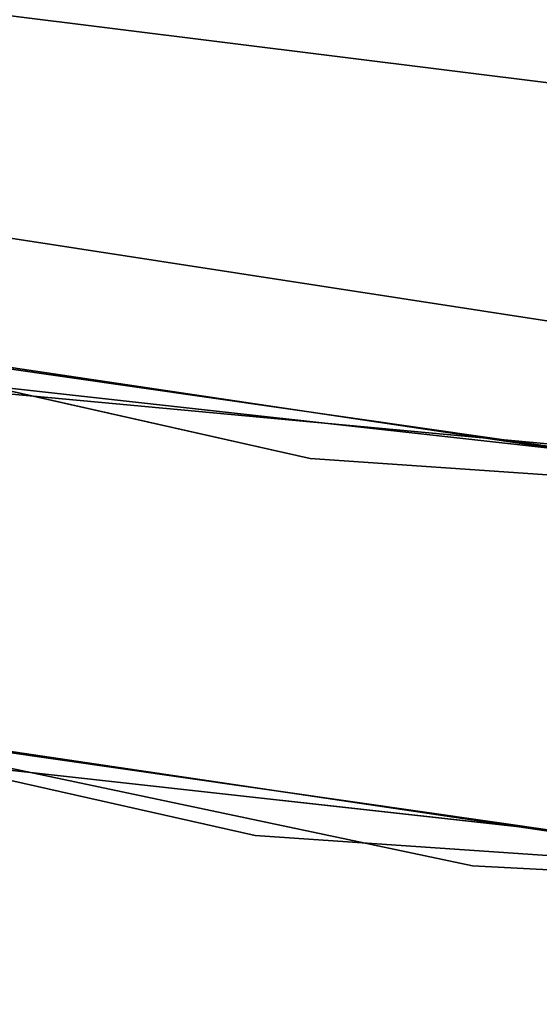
# Model space of a CAD drawing. Extents: x -129 to 129, y -127 to 130.
# Tile 133 of 188: x -10.11 to -8.06, y -62.26 to -58.39. Entities that reach past the tile are written whole.
import ezdxf

# ---------------------------------------------------------------- set-up
doc = ezdxf.new("R2010")
doc.units = 0
doc.header["$LTSCALE"] = 25.4
doc.layers.get('0').update_dxf_attribs({"linetype": 'CONTINUOUS'})

# ---------------------------------------------------------------- blocks, each defined once
blk = doc.blocks.new('NOME_B_PM2_STL')
at = {"color": 0}
for p, q in [((121.2257, -61.3487, 343.5779), (111.966, -59.2616, 343.5779)), ((111.966, -59.2616, 328.5779), (121.2257, -61.3487, 328.5779)), ((111.966, -59.2616, 328.5779), (121.2257, -61.3487, 328.5779)), ((121.2257, -61.3487, 343.5779), (111.966, -59.2616, 343.5779)), ((125.5191, -60.2857, 23.0779), (119.9501, -59.5931, 23.0779)), ((119.9501, -59.5931, 21.0779), (125.5191, -60.2857, 21.0779)), ((119.9501, -59.5931, 21.0779), (125.5191, -60.2857, 21.0779)), ((125.5191, -60.2857, 23.0779), (119.9501, -59.5931, 23.0779)), ((125.5191, -60.2857, 699.0779), (119.9501, -59.5931, 699.0779)), ((119.9501, -59.5931, 697.0779), (125.5191, -60.2857, 697.0779)), ((119.9501, -59.5931, 697.0779), (125.5191, -60.2857, 697.0779)), ((125.5191, -60.2857, 699.0779), (119.9501, -59.5931, 699.0779)), ((125.5191, -60.2857, 335.0779), (119.9501, -59.5931, 335.0779)), ((119.9501, -59.5931, 333.0779), (125.5191, -60.2857, 333.0779)), ((119.9501, -59.5931, 333.0779), (125.5191, -60.2857, 333.0779)), ((125.5191, -60.2857, 335.0779), (119.9501, -59.5931, 335.0779)), ((125.5191, -60.2857, 536.0779), (119.9501, -59.5931, 536.0779)), ((119.9501, -59.5931, 534.0779), (125.5191, -60.2857, 534.0779)), ((119.9501, -59.5931, 534.0779), (125.5191, -60.2857, 534.0779)), ((125.5191, -60.2857, 536.0779), (119.9501, -59.5931, 536.0779)), ((116.1757, -59.8823, 18.9499), (125.4809, -61.3195, 18.9499)), ((125.4809, -61.3195, 17.9499), (116.1757, -59.8823, 17.9499)), ((116.1757, -59.8823, 18.9499), (125.4809, -61.3195, 18.9499)), ((125.4809, -61.3195, 17.9499), (116.1757, -59.8823, 17.9499)), ((125.8135, -61.8454, 540.5779), (116.4241, -60.4528, 540.5779)), ((116.4241, -60.4528, 525.5779), (125.8135, -61.8454, 525.5779)), ((116.4241, -60.4528, 525.5779), (125.8135, -61.8454, 525.5779)), ((125.8135, -61.8454, 540.5779), (116.4241, -60.4528, 540.5779)), ((126.1237, -61.8666, 26.5779), (116.7275, -60.521, 26.5779)), ((116.7275, -60.521, 17.0779), (126.1237, -61.8666, 17.0779)), ((116.7275, -60.521, 17.0779), (126.1237, -61.8666, 17.0779)), ((126.1237, -61.8666, 26.5779), (116.7275, -60.521, 26.5779)), ((111.5251, -60.6953, 343.5779), (121.0089, -62.833, 343.5779)), ((121.0089, -62.833, 328.5779), (111.5251, -60.6953, 328.5779)), ((111.5251, -60.6953, 343.5779), (121.0089, -62.833, 343.5779)), ((121.0089, -62.833, 328.5779), (111.5251, -60.6953, 328.5779)), ((128.0755, -61.964, 702.0779), (118.6415, -60.9152, 702.0779)), ((118.6415, -60.9152, 692.5779), (128.0755, -61.964, 692.5779)), ((118.6415, -60.9152, 692.5779), (128.0755, -61.964, 692.5779)), ((128.0755, -61.964, 702.0779), (118.6415, -60.9152, 702.0779)), ((121.8654, -62.9521, 702.0779), (112.3533, -60.9438, 702.0779)), ((112.3533, -60.9438, 703.0779), (121.8654, -62.9521, 703.0779)), ((121.8654, -62.9521, 702.0779), (112.3533, -60.9438, 702.0779)), ((112.3533, -60.9438, 703.0779), (121.8654, -62.9521, 703.0779)), ((119.7899, -61.071, 19.0779), (129.2342, -61.9426, 19.0779)), ((129.2342, -61.9426, 20.0779), (119.7899, -61.071, 20.0779)), ((119.7899, -61.071, 19.0779), (129.2342, -61.9426, 19.0779)), ((129.2342, -61.9426, 20.0779), (119.7899, -61.071, 20.0779)), ((130.6956, -61.9979, 343.5779), (121.2257, -61.3487, 343.5779)), ((121.2257, -61.3487, 328.5779), (130.6956, -61.9979, 328.5779)), ((121.2257, -61.3487, 328.5779), (130.6956, -61.9979, 328.5779)), ((121.2257, -61.3487, 328.5779), (121.2257, -61.3487, 343.5779)), ((130.6956, -61.9979, 343.5779), (121.2257, -61.3487, 343.5779)), ((121.2257, -61.3487, 328.5779), (121.2257, -61.3487, 343.5779)), ((116.0911, -61.9153, 540.5779), (125.7077, -63.3417, 540.5779)), ((125.7077, -63.3417, 525.5779), (116.0911, -61.9153, 525.5779)), ((116.0911, -61.9153, 540.5779), (125.7077, -63.3417, 540.5779)), ((125.7077, -63.3417, 525.5779), (116.0911, -61.9153, 525.5779)), ((116.4018, -61.9853, 26.5779), (126.0254, -63.3634, 26.5779)), ((126.0254, -63.3634, 17.0779), (116.4018, -61.9853, 17.0779)), ((116.4018, -61.9853, 26.5779), (126.0254, -63.3634, 26.5779)), ((126.0254, -63.3634, 17.0779), (116.4018, -61.9853, 17.0779)), ((118.3621, -62.389, 702.0779), (128.0243, -63.4631, 702.0779)), ((128.0243, -63.4631, 692.5779), (118.3621, -62.389, 692.5779)), ((118.3621, -62.389, 702.0779), (128.0243, -63.4631, 702.0779)), ((128.0243, -63.4631, 692.5779), (118.3621, -62.389, 692.5779)), ((121.0089, -62.833, 343.5779), (130.7079, -63.4979, 343.5779)), ((130.7079, -63.4979, 328.5779), (121.0089, -62.833, 328.5779)), ((121.0089, -62.833, 343.5779), (130.7079, -63.4979, 343.5779)), ((121.0089, -62.833, 343.5779), (121.0089, -62.833, 328.5779)), ((130.7079, -63.4979, 328.5779), (121.0089, -62.833, 328.5779)), ((121.0089, -62.833, 343.5779), (121.0089, -62.833, 328.5779)), ((131.5725, -63.4849, 702.0779), (121.8654, -62.9521, 702.0779)), ((121.8654, -62.9521, 703.0779), (131.5725, -63.4849, 703.0779)), ((121.8654, -62.9521, 702.0779), (121.8654, -62.9521, 703.0779)), ((131.5725, -63.4849, 702.0779), (121.8654, -62.9521, 702.0779)), ((121.8654, -62.9521, 703.0779), (131.5725, -63.4849, 703.0779)), ((121.8654, -62.9521, 702.0779), (121.8654, -62.9521, 703.0779))]:
    blk.add_line(p, q, dxfattribs=at)

msp = doc.modelspace()

# ---------------------------------------------------------------- block references
at = {"color": 253}
msp.add_blockref('NOME_B_PM2_STL', (-130.1886, 1.2338, -1724.8619), dxfattribs=at)

doc.saveas('drawing.dxf')
